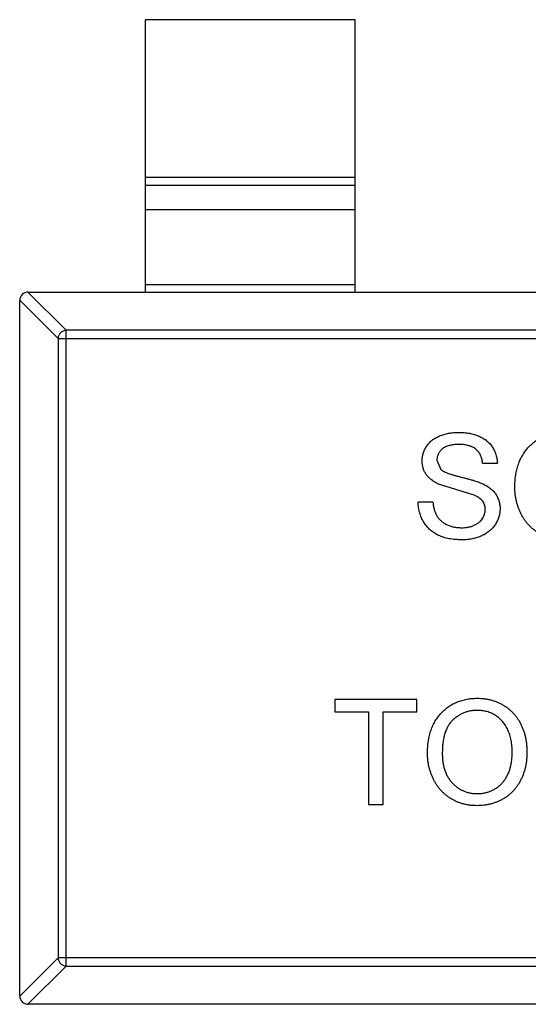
# Model space of a CAD drawing. Header units: inches. Extents: x 246 to 500, y -220 to -17.
# Tile 33 of 118: x 469.74 to 470.95, y -164.91 to -162.56. Entities that reach past the tile are written whole.
import ezdxf

# ---------------------------------------------------------------- set-up
doc = ezdxf.new("R2010")
doc.units = ezdxf.units.IN
doc.header["$LTSCALE"] = 1.21
doc.header["$MEASUREMENT"] = 0
doc.layers.get('0').update_dxf_attribs({"linetype": 'CONTINUOUS'})

msp = doc.modelspace()

# ---------------------------------------------------------------- linework, layer by layer
at = {"color": 7, "linetype": 'Continuous'}
for p, q in [((470.54, -162.5586), (470.04, -162.5586)), ((470.04, -163.2086), (470.04, -162.5586)), ((470.54, -163.2086), (470.54, -162.5586)), ((470.04, -162.9347), (470.54, -162.9347)), ((470.54, -162.9545), (470.04, -162.9545)), ((470.54, -163.0126), (470.04, -163.0126)), ((470.04, -163.1908), (470.54, -163.1908)), ((469.8314, -163.3197), (469.74, -163.2283)), ((469.74, -164.8886), (469.74, -163.2286)), ((469.7597, -163.2086), (469.8511, -163.3)), ((469.76, -163.2086), (472.72, -163.2086)), ((472.6289, -163.3), (469.8511, -163.3)), ((469.8511, -164.8172), (469.8511, -163.3)), ((469.8314, -163.3197), (472.6486, -163.3197)), ((469.8314, -163.3197), (469.8314, -164.7975)), ((470.7352, -163.6097), (470.7442, -163.6318)), ((470.8442, -163.6173), (470.8794, -163.6173)), ((470.8239, -163.6938), (470.7368, -163.6661)), ((470.7256, -163.7102), (470.6903, -163.7102)), ((470.6871, -164.1814), (470.4916, -164.1814)), ((470.4916, -164.1814), (470.4916, -164.2102)), ((470.6871, -164.2102), (470.6871, -164.1814)), ((470.4916, -164.2102), (470.5717, -164.2102)), ((470.5717, -164.2102), (470.5717, -164.4314)), ((470.607, -164.2102), (470.6871, -164.2102)), ((470.607, -164.4314), (470.607, -164.2102)), ((470.5717, -164.4314), (470.607, -164.4314)), ((469.74, -164.8889), (469.8314, -164.7975)), ((472.6486, -164.7975), (469.8314, -164.7975)), ((469.8511, -164.8172), (469.7597, -164.9086)), ((469.8511, -164.8172), (472.6289, -164.8172)), ((472.72, -164.9086), (469.76, -164.9086))]:
    msp.add_line(p, q, dxfattribs=at)
for centre, start, end in [((469.76, -163.2286), 89.9999, 179.9999), ((469.76, -164.8886), 179.9999, 269.9999)]:
    msp.add_arc(centre, 0.02, start, end, dxfattribs=at)
for points, knots in [([(469.8511, -163.3), (469.8486, -163.3001), (469.8435, -163.3012), (469.837, -163.3056), (469.8326, -163.3121), (469.8315, -163.3172), (469.8314, -163.3197)], [0, 0, 0, 0, 0.249032, 0.5, 0.750968, 1, 1, 1, 1]), ([(470.6999, -163.612), (470.7001, -163.6089), (470.7003, -163.6028), (470.7024, -163.5937), (470.7057, -163.585), (470.7096, -163.5781), (470.7133, -163.5729), (470.7164, -163.5691), (470.7198, -163.5656), (470.7235, -163.5624), (470.7276, -163.5594), (470.7319, -163.5566), (470.7366, -163.5542), (470.7432, -163.5512), (470.752, -163.5481), (470.763, -163.5455), (470.7747, -163.5439), (470.7827, -163.5437), (470.7867, -163.5436)], [0, 0, 0, 0, 0.074995, 0.149165, 0.223664, 0.300412, 0.33957, 0.378921, 0.418096, 0.45823, 0.498427, 0.539708, 0.582216, 0.625824, 0.715481, 0.807384, 0.901634, 1, 1, 1, 1]), ([(470.7867, -163.5436), (470.7912, -163.5437), (470.7998, -163.5439), (470.8124, -163.5455), (470.8241, -163.5483), (470.8333, -163.5515), (470.8401, -163.5547), (470.845, -163.5572), (470.8495, -163.5601), (470.8536, -163.5633), (470.8575, -163.5666), (470.8611, -163.5703), (470.8644, -163.5742), (470.8683, -163.5798), (470.8725, -163.5871), (470.8762, -163.5967), (470.8787, -163.6068), (470.8792, -163.6137), (470.8794, -163.6173)], [0, 0, 0, 0, 0.100475, 0.195644, 0.286083, 0.372983, 0.415026, 0.456052, 0.495939, 0.535566, 0.574087, 0.612519, 0.651081, 0.689513, 0.766237, 0.84235, 0.919974, 1, 1, 1, 1]), ([(470.9211, -163.6751), (470.9212, -163.6701), (470.9213, -163.6603), (470.9229, -163.6461), (470.9255, -163.6327), (470.9292, -163.6202), (470.9338, -163.6084), (470.9395, -163.5975), (470.9463, -163.5875), (470.954, -163.5783), (470.9627, -163.5702), (470.9719, -163.563), (470.9817, -163.557), (470.9922, -163.5521), (471.0033, -163.5482), (471.0149, -163.5456), (471.0272, -163.5439), (471.0356, -163.5437), (471.0398, -163.5436)], [0, 0, 0, 0, 0.075226, 0.146575, 0.2145, 0.27953, 0.342403, 0.403496, 0.463762, 0.523864, 0.583252, 0.641302, 0.698898, 0.756295, 0.814628, 0.874325, 0.935783, 1, 1, 1, 1]), ([(470.7881, -163.5724), (470.7859, -163.5724), (470.7816, -163.5725), (470.7754, -163.573), (470.7696, -163.5739), (470.7643, -163.5751), (470.7595, -163.5766), (470.7551, -163.5784), (470.7512, -163.5807), (470.7478, -163.5833), (470.7448, -163.5861), (470.7423, -163.5891), (470.74, -163.5921), (470.7383, -163.5954), (470.7369, -163.5988), (470.7359, -163.6023), (470.7353, -163.606), (470.7352, -163.6084), (470.7352, -163.6097)], [0, 0, 0, 0, 0.091511, 0.177143, 0.257108, 0.331198, 0.400592, 0.465625, 0.526973, 0.585443, 0.641399, 0.695044, 0.746782, 0.796959, 0.847545, 0.897439, 0.947649, 1, 1, 1, 1]), ([(470.8442, -163.6173), (470.8439, -163.6155), (470.8435, -163.612), (470.8424, -163.6069), (470.8409, -163.6022), (470.8391, -163.5978), (470.8369, -163.5938), (470.8344, -163.5901), (470.8315, -163.5867), (470.8283, -163.5837), (470.8246, -163.581), (470.8206, -163.5787), (470.8162, -163.5768), (470.8113, -163.5752), (470.8061, -163.5739), (470.8005, -163.573), (470.7944, -163.5725), (470.7903, -163.5725), (470.7881, -163.5724)], [0, 0, 0, 0, 0.067155, 0.131403, 0.192732, 0.251253, 0.307704, 0.362699, 0.417778, 0.472304, 0.527873, 0.58523, 0.645057, 0.707952, 0.774434, 0.84494, 0.920404, 1, 1, 1, 1]), ([(470.7368, -163.6661), (470.7339, -163.6645), (470.7282, -163.6614), (470.7206, -163.6559), (470.7141, -163.6498), (470.7089, -163.6431), (470.7048, -163.636), (470.7021, -163.6283), (470.7002, -163.6203), (470.7, -163.6148), (470.6999, -163.612)], [0, 0, 0, 0, 0.144805, 0.279512, 0.406394, 0.527502, 0.645393, 0.761885, 0.878942, 1, 1, 1, 1]), ([(470.7442, -163.6318), (470.745, -163.6325), (470.7469, -163.6342), (470.7505, -163.6363), (470.7549, -163.6385), (470.7603, -163.6407), (470.7665, -163.6429), (470.7735, -163.6451), (470.7815, -163.6474), (470.7901, -163.6495), (470.7988, -163.6517), (470.807, -163.6539), (470.8146, -163.6559), (470.8215, -163.6579), (470.8277, -163.6598), (470.8333, -163.6618), (470.8381, -163.6635), (470.8411, -163.6648), (470.8425, -163.6654)], [0, 0, 0, 0, 0.032743, 0.07241, 0.119611, 0.174673, 0.237345, 0.308352, 0.38763, 0.474784, 0.563332, 0.645136, 0.720203, 0.789134, 0.851497, 0.907331, 0.956969, 1, 1, 1, 1]), ([(470.8425, -163.6654), (470.8443, -163.6662), (470.8478, -163.6678), (470.8528, -163.6706), (470.8575, -163.6735), (470.8617, -163.6765), (470.8657, -163.6798), (470.8692, -163.6832), (470.8725, -163.6868), (470.8752, -163.6906), (470.8778, -163.6944), (470.8799, -163.6985), (470.8817, -163.7027), (470.8833, -163.707), (470.8844, -163.7115), (470.8853, -163.7162), (470.8858, -163.7209), (470.8858, -163.7242), (470.8858, -163.7258)], [0, 0, 0, 0, 0.074931, 0.147078, 0.216364, 0.282503, 0.346688, 0.408836, 0.469262, 0.528432, 0.587001, 0.644416, 0.702189, 0.759767, 0.81849, 0.877633, 0.93802, 1, 1, 1, 1]), ([(471.0397, -163.8), (471.0368, -163.7999), (471.0311, -163.7998), (471.0227, -163.799), (471.0145, -163.7977), (471.0065, -163.7959), (470.9988, -163.7935), (470.9913, -163.7905), (470.984, -163.7871), (470.9771, -163.7832), (470.9704, -163.7788), (470.9641, -163.774), (470.9582, -163.7688), (470.9528, -163.7631), (470.9478, -163.7572), (470.9432, -163.7508), (470.939, -163.7441), (470.9352, -163.7369), (470.9319, -163.7296), (470.9291, -163.7221), (470.9266, -163.7146), (470.9246, -163.7069), (470.923, -163.699), (470.9219, -163.6912), (470.9212, -163.6831), (470.9211, -163.6778), (470.9211, -163.6751)], [0, 0, 0, 0, 0.044697, 0.088534, 0.131409, 0.173814, 0.215715, 0.257247, 0.298848, 0.340604, 0.382029, 0.42297, 0.463632, 0.504048, 0.544591, 0.584964, 0.626265, 0.667979, 0.709943, 0.751382, 0.792619, 0.833948, 0.875008, 0.916446, 0.957907, 1, 1, 1, 1]), ([(470.8506, -163.7275), (470.8505, -163.7257), (470.8503, -163.7222), (470.8493, -163.717), (470.8472, -163.7123), (470.8446, -163.7079), (470.8409, -163.7038), (470.8362, -163.7), (470.8305, -163.6966), (470.8262, -163.6947), (470.8239, -163.6938)], [0, 0, 0, 0, 0.117768, 0.230176, 0.339843, 0.450625, 0.566943, 0.696021, 0.839438, 1, 1, 1, 1]), ([(470.795, -163.8), (470.7923, -163.7999), (470.787, -163.7999), (470.7792, -163.7994), (470.7716, -163.7986), (470.7645, -163.7975), (470.7577, -163.7959), (470.7512, -163.7941), (470.745, -163.7921), (470.7392, -163.7896), (470.7337, -163.7868), (470.7285, -163.7837), (470.7236, -163.7802), (470.719, -163.7764), (470.7147, -163.7723), (470.7107, -163.7678), (470.7071, -163.763), (470.7037, -163.7579), (470.7007, -163.7526), (470.6981, -163.7471), (470.6958, -163.7413), (470.694, -163.7354), (470.6924, -163.7294), (470.6914, -163.7232), (470.6906, -163.7168), (470.6904, -163.7124), (470.6903, -163.7102)], [0, 0, 0, 0, 0.052493, 0.102825, 0.151397, 0.198033, 0.242876, 0.285999, 0.327849, 0.368395, 0.407852, 0.446838, 0.485166, 0.523341, 0.561602, 0.59992, 0.638496, 0.677791, 0.71729, 0.756605, 0.796068, 0.835886, 0.875714, 0.916263, 0.95776, 1, 1, 1, 1]), ([(470.7256, -163.7102), (470.726, -163.7134), (470.7267, -163.7195), (470.7288, -163.7281), (470.7315, -163.7358), (470.7348, -163.7428), (470.7392, -163.749), (470.7445, -163.7545), (470.7509, -163.7593), (470.7582, -163.7635), (470.7663, -163.7669), (470.7749, -163.7694), (470.784, -163.7708), (470.7903, -163.771), (470.7935, -163.7711)], [0, 0, 0, 0, 0.093796, 0.180188, 0.260363, 0.334847, 0.407093, 0.481448, 0.559271, 0.64227, 0.728586, 0.815978, 0.906035, 1, 1, 1, 1]), ([(470.7935, -163.7711), (470.7963, -163.7711), (470.8018, -163.771), (470.8098, -163.7697), (470.8173, -163.768), (470.8242, -163.7654), (470.8304, -163.7622), (470.8359, -163.7583), (470.8405, -163.754), (470.8441, -163.749), (470.847, -163.7438), (470.8491, -163.7385), (470.8503, -163.733), (470.8505, -163.7293), (470.8506, -163.7275)], [0, 0, 0, 0, 0.105584, 0.205868, 0.300947, 0.393002, 0.480949, 0.562874, 0.641461, 0.717742, 0.791772, 0.862716, 0.931777, 1, 1, 1, 1]), ([(470.8858, -163.7258), (470.8857, -163.7291), (470.8854, -163.7356), (470.8832, -163.7451), (470.8797, -163.7544), (470.8756, -163.7617), (470.8717, -163.7674), (470.8685, -163.7714), (470.8648, -163.7751), (470.861, -163.7787), (470.8568, -163.782), (470.8523, -163.785), (470.8475, -163.7878), (470.8406, -163.7912), (470.8315, -163.7948), (470.8199, -163.7977), (470.8077, -163.7997), (470.7993, -163.7999), (470.795, -163.8)], [0, 0, 0, 0, 0.074816, 0.148535, 0.223872, 0.301297, 0.340894, 0.38034, 0.420127, 0.45995, 0.500831, 0.541907, 0.584439, 0.62808, 0.717267, 0.80786, 0.901925, 1, 1, 1, 1]), ([(470.7128, -164.3097), (470.7128, -164.3047), (470.713, -164.2949), (470.7146, -164.2807), (470.7172, -164.2673), (470.7208, -164.2548), (470.7255, -164.2431), (470.7311, -164.2321), (470.738, -164.2221), (470.7457, -164.213), (470.7543, -164.2048), (470.7635, -164.1976), (470.7734, -164.1916), (470.7838, -164.1867), (470.7949, -164.1829), (470.8066, -164.1802), (470.8188, -164.1785), (470.8272, -164.1783), (470.8315, -164.1782)], [0, 0, 0, 0, 0.075226, 0.146575, 0.2145, 0.27953, 0.342403, 0.403496, 0.463762, 0.523864, 0.583252, 0.641302, 0.698898, 0.756295, 0.814628, 0.874325, 0.935783, 1, 1, 1, 1]), ([(470.8315, -164.1782), (470.8343, -164.1782), (470.8399, -164.1783), (470.8482, -164.1791), (470.8563, -164.1804), (470.8641, -164.1822), (470.8718, -164.1845), (470.8793, -164.1873), (470.8864, -164.1907), (470.8934, -164.1945), (470.9001, -164.1988), (470.9064, -164.2035), (470.9123, -164.2087), (470.9178, -164.2141), (470.9228, -164.2201), (470.9275, -164.2264), (470.9318, -164.2332), (470.9356, -164.2403), (470.939, -164.2477), (470.9419, -164.2555), (470.9444, -164.2634), (470.9464, -164.2716), (470.9479, -164.2801), (470.9491, -164.2888), (470.9498, -164.2977), (470.9499, -164.3037), (470.9499, -164.3068)], [0, 0, 0, 0, 0.043099, 0.085587, 0.126908, 0.167967, 0.20845, 0.249025, 0.289281, 0.33001, 0.370598, 0.410466, 0.450033, 0.489688, 0.529116, 0.569037, 0.609703, 0.650759, 0.692509, 0.734219, 0.776707, 0.819552, 0.863351, 0.907839, 0.953334, 1, 1, 1, 1]), ([(470.8317, -164.207), (470.8289, -164.2071), (470.8233, -164.2072), (470.8152, -164.2084), (470.8073, -164.2102), (470.7997, -164.2128), (470.7925, -164.2162), (470.7856, -164.2203), (470.7789, -164.2251), (470.7725, -164.2307), (470.7666, -164.2371), (470.7616, -164.2447), (470.7574, -164.2532), (470.7539, -164.2626), (470.7512, -164.2731), (470.7494, -164.2846), (470.7482, -164.297), (470.7481, -164.3056), (470.748, -164.3101)], [0, 0, 0, 0, 0.055943, 0.110382, 0.164048, 0.216759, 0.269601, 0.323009, 0.377581, 0.433449, 0.490922, 0.550625, 0.613117, 0.679861, 0.751358, 0.828261, 0.910795, 1, 1, 1, 1]), ([(470.9147, -164.3065), (470.9147, -164.3041), (470.9146, -164.2992), (470.9141, -164.2921), (470.9134, -164.2851), (470.9123, -164.2784), (470.9108, -164.272), (470.9091, -164.2658), (470.907, -164.2598), (470.9047, -164.2541), (470.9021, -164.2487), (470.8991, -164.2435), (470.8958, -164.2387), (470.8923, -164.2342), (470.8884, -164.23), (470.8843, -164.2261), (470.8799, -164.2226), (470.8752, -164.2193), (470.8703, -164.2164), (470.8652, -164.2139), (470.86, -164.2117), (470.8546, -164.2101), (470.8491, -164.2087), (470.8434, -164.2077), (470.8376, -164.2072), (470.8337, -164.2071), (470.8317, -164.207)], [0, 0, 0, 0, 0.050852, 0.099752, 0.147438, 0.194086, 0.239171, 0.28334, 0.326577, 0.368936, 0.410572, 0.451051, 0.490877, 0.530044, 0.568937, 0.607578, 0.64642, 0.685679, 0.724799, 0.763513, 0.802173, 0.84074, 0.879649, 0.919071, 0.959098, 1, 1, 1, 1]), ([(470.8313, -164.4346), (470.8285, -164.4345), (470.8228, -164.4345), (470.8144, -164.4336), (470.8062, -164.4323), (470.7982, -164.4305), (470.7905, -164.4281), (470.783, -164.4251), (470.7757, -164.4218), (470.7687, -164.4178), (470.7621, -164.4134), (470.7558, -164.4086), (470.7499, -164.4034), (470.7445, -164.3977), (470.7394, -164.3918), (470.7348, -164.3854), (470.7306, -164.3787), (470.7269, -164.3716), (470.7236, -164.3642), (470.7207, -164.3567), (470.7182, -164.3492), (470.7162, -164.3415), (470.7147, -164.3337), (470.7136, -164.3258), (470.7128, -164.3178), (470.7128, -164.3124), (470.7128, -164.3097)], [0, 0, 0, 0, 0.044697, 0.088534, 0.131409, 0.173814, 0.215715, 0.257247, 0.298848, 0.340604, 0.382029, 0.42297, 0.463632, 0.504048, 0.544591, 0.584964, 0.626265, 0.667979, 0.709943, 0.751382, 0.792619, 0.833948, 0.875008, 0.916446, 0.957907, 1, 1, 1, 1]), ([(470.748, -164.3101), (470.7481, -164.3137), (470.7482, -164.3207), (470.7494, -164.331), (470.7512, -164.3407), (470.7537, -164.3498), (470.7571, -164.3583), (470.7612, -164.3662), (470.766, -164.3735), (470.7716, -164.3802), (470.7777, -164.3862), (470.7842, -164.3915), (470.7911, -164.3958), (470.7984, -164.3995), (470.8061, -164.4023), (470.8141, -164.4043), (470.8225, -164.4055), (470.8283, -164.4057), (470.8312, -164.4057)], [0, 0, 0, 0, 0.075964, 0.148125, 0.217201, 0.2833, 0.347202, 0.4093, 0.470426, 0.531588, 0.591739, 0.650258, 0.707303, 0.764208, 0.821148, 0.879119, 0.938423, 1, 1, 1, 1]), ([(470.8312, -164.4057), (470.8342, -164.4057), (470.84, -164.4055), (470.8485, -164.4043), (470.8567, -164.4022), (470.8644, -164.3995), (470.8717, -164.3957), (470.8787, -164.3913), (470.8852, -164.386), (470.8913, -164.38), (470.8968, -164.3731), (470.9017, -164.3657), (470.9056, -164.3574), (470.909, -164.3486), (470.9115, -164.339), (470.9134, -164.3288), (470.9145, -164.3179), (470.9146, -164.3104), (470.9147, -164.3065)], [0, 0, 0, 0, 0.061055, 0.119545, 0.176806, 0.232956, 0.288583, 0.344667, 0.401662, 0.46054, 0.520477, 0.581213, 0.643431, 0.707961, 0.775371, 0.846414, 0.921152, 1, 1, 1, 1]), ([(470.9499, -164.3068), (470.9499, -164.3099), (470.9498, -164.316), (470.9491, -164.3251), (470.9479, -164.3339), (470.9462, -164.3425), (470.9441, -164.3508), (470.9415, -164.3589), (470.9383, -164.3667), (470.9348, -164.3743), (470.9308, -164.3814), (470.9264, -164.3882), (470.9216, -164.3945), (470.9164, -164.4005), (470.9108, -164.4059), (470.9048, -164.4108), (470.8984, -164.4154), (470.8916, -164.4194), (470.8845, -164.4229), (470.8774, -164.426), (470.87, -164.4287), (470.8626, -164.4309), (470.8549, -164.4325), (470.8472, -164.4337), (470.8393, -164.4344), (470.834, -164.4345), (470.8313, -164.4346)], [0, 0, 0, 0, 0.04756, 0.093962, 0.139112, 0.183626, 0.227457, 0.270703, 0.313611, 0.35626, 0.398366, 0.439557, 0.480045, 0.519888, 0.559658, 0.599421, 0.639208, 0.679668, 0.72002, 0.759859, 0.79956, 0.839199, 0.878956, 0.918794, 0.959083, 1, 1, 1, 1]), ([(469.8314, -164.7975), (469.8315, -164.8), (469.8326, -164.8051), (469.837, -164.8115), (469.8435, -164.8159), (469.8486, -164.8171), (469.8511, -164.8172)], [0, 0, 0, 0, 0.249032, 0.5, 0.750968, 1, 1, 1, 1])]:
    msp.add_open_spline(points, degree=3, knots=knots, dxfattribs=at)

doc.saveas('drawing.dxf')
